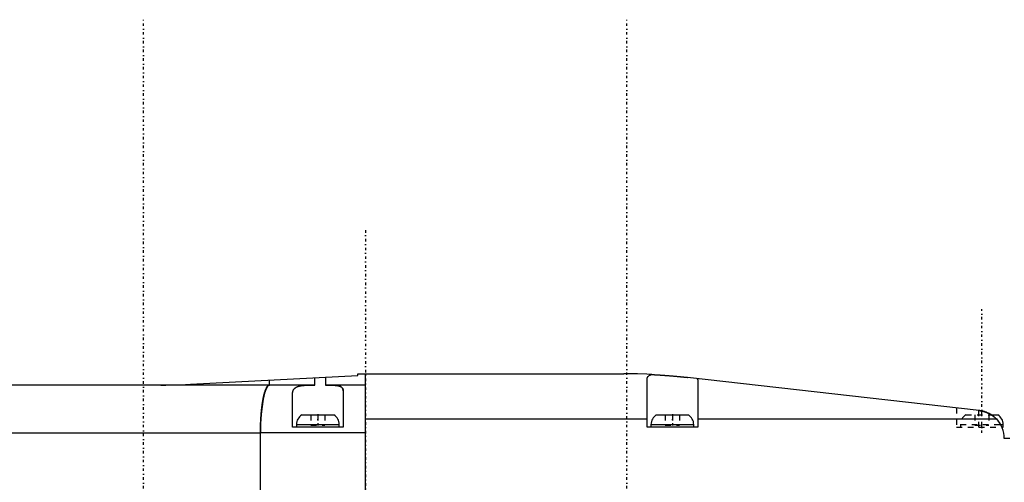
# Model space of a CAD drawing. Extents: x -526 to 218, y -128 to 128.
# Tile 4 of 19: x -351 to -176, y 38 to 120. Entities that reach past the tile are written whole.
import ezdxf

# ---------------------------------------------------------------- set-up
doc = ezdxf.new("R2010")
doc.units = 0
doc.linetypes.add('CENTER', pattern=[1.5, 0.45, -0.5, 0.05, -0.5])
doc.linetypes.add('DASHED', pattern=[2, 1, -1])
for name, color, linetype in [('AM_0', 7, 'CONTINUOUS'), ('AM_3', 7, 'DASHED'), ('AM_7', 7, 'CENTER')]:
    doc.layers.add(name, color=color, linetype=linetype)

msp = doc.modelspace()

# ---------------------------------------------------------------- linework, layer by layer
at = {"layer": 'AM_0', "color": 7, "linetype": 'CONTINUOUS'}
for p, q in [((-320.67, 55.14), (-290.9, 56.7)), ((-298.54, 55), (-298.54, 56.3)), ((-296.67, 56.39), (-296.67, 55)), ((-290.9, 57), (-243.6, 57)), ((-290.9, 56.7), (-290.9, 57)), ((-289.56, -57), (-289.56, 57)), ((-180.44, 50.47), (-232.31, 56.36)), ((-306.59, 55), (-420.5, 55)), ((-306.59, 55), (-306.59, 55.87)), ((-306.59, 55), (-306.59, 55.87)), ((-298.54, 55), (-306.59, 55)), ((-289.56, 55), (-296.67, 55)), ((-239.5, 47.5), (-239.5, 55.93)), ((-230.5, 55.93), (-230.5, 47.5)), ((-302.5, 47.5), (-302.5, 53.44)), ((-293.5, 53.95), (-293.5, 47.5)), ((-300.85, 49.7), (-295.15, 49.7)), ((-289.56, 49), (-239.5, 49)), ((-237.85, 49.7), (-232.15, 49.7)), ((-230.5, 49), (-177.43, 49)), ((-178.29, 49.7), (-177.15, 49.7)), ((-293.5, 47.5), (-302.5, 47.5)), ((-301.8, 48), (-301.8, 47.5)), ((-301.8, 48), (-294.2, 48)), ((-294.2, 47.5), (-294.2, 48)), ((-230.5, 47.5), (-239.5, 47.5)), ((-238.8, 48), (-238.8, 47.5)), ((-238.8, 48), (-231.2, 48)), ((-231.2, 47.5), (-231.2, 48)), ((-176.67, 48), (-176.2, 48)), ((-176.42, 47.5), (-176.2, 47.5)), ((-176.2, 47.5), (-176.2, 48)), ((-429, 46.5), (-308.21, 46.5)), ((-308.21, 35.5), (-308.21, 46.5)), ((-308.21, 35.5), (-308.21, 46.5)), ((-289.56, 46.5), (-308.21, 46.5)), ((-175, 45.5), (-176, 45.5))]:
    msp.add_line(p, q, dxfattribs=at)
msp.add_lwpolyline([(-306.59, 55), (-306.9, 54.84), (-307.21, 54.35), (-307.49, 53.57), (-307.73, 52.51), (-307.93, 51.22), (-308.08, 49.75), (-308.18, 48.16), (-308.21, 46.5)], dxfattribs=at)
for points in [[(-238.67, 56.88, 0), (-239.51, 56.92, 0), (-241.19, 56.97, 0), (-242.81, 57, 0), (-243.6, 57, 0)], [(-239.5, 55.93, 0), (-239.5, 55.97, 0), (-239.49, 56.05, 0), (-239.49, 56.13, 0), (-239.48, 56.16, 0), (-239.47, 56.2, 0), (-239.45, 56.27, 0), (-239.43, 56.33, 0), (-239.4, 56.4, 0), (-239.37, 56.45, 0), (-239.33, 56.51, 0), (-239.31, 56.53, 0), (-239.28, 56.56, 0), (-239.23, 56.61, 0), (-239.18, 56.66, 0), (-239.11, 56.7, 0), (-239.04, 56.74, 0), (-238.97, 56.78, 0), (-238.93, 56.79, 0), (-238.89, 56.81, 0), (-238.8, 56.84, 0), (-238.71, 56.87, 0), (-238.67, 56.88, 0)], [(-238.67, 56.88, 0), (-238.65, 56.88, 0), (-238.61, 56.88, 0), (-238.57, 56.87, 0), (-238.55, 56.87, 0), (-238.53, 56.87, 0), (-238.49, 56.87, 0), (-238.44, 56.87, 0), (-238.4, 56.86, 0), (-238.36, 56.86, 0), (-238.31, 56.86, 0), (-238.29, 56.86, 0), (-238.27, 56.86, 0), (-238.23, 56.86, 0), (-238.18, 56.85, 0), (-238.14, 56.85, 0), (-238.09, 56.85, 0), (-238.04, 56.85, 0), (-238.02, 56.84, 0), (-237.99, 56.84, 0), (-237.95, 56.84, 0), (-237.9, 56.84, 0), (-237.87, 56.84, 0), (-237.85, 56.83, 0), (-237.79, 56.83, 0), (-237.74, 56.83, 0), (-237.72, 56.83, 0), (-237.69, 56.83, 0), (-237.64, 56.82, 0), (-237.58, 56.82, 0), (-237.53, 56.82, 0), (-237.47, 56.81, 0), (-237.41, 56.81, 0), (-237.39, 56.81, 0), (-237.36, 56.81, 0), (-237.3, 56.8, 0), (-237.24, 56.8, 0), (-237.18, 56.79, 0), (-237.12, 56.79, 0), (-237.06, 56.79, 0), (-237.03, 56.78, 0), (-237, 56.78, 0), (-236.94, 56.78, 0), (-236.88, 56.77, 0), (-236.82, 56.77, 0), (-236.76, 56.77, 0), (-236.7, 56.76, 0), (-236.67, 56.76, 0), (-236.63, 56.76, 0), (-236.57, 56.75, 0), (-236.51, 56.75, 0), (-236.44, 56.74, 0), (-236.38, 56.74, 0), (-236.31, 56.73, 0), (-236.28, 56.73, 0), (-236.25, 56.73, 0), (-236.19, 56.72, 0), (-236.12, 56.72, 0), (-236.06, 56.71, 0), (-235.99, 56.71, 0), (-235.92, 56.71, 0), (-235.89, 56.7, 0), (-235.86, 56.7, 0), (-235.79, 56.69, 0), (-235.73, 56.69, 0), (-235.7, 56.69, 0), (-235.66, 56.68, 0), (-235.6, 56.68, 0), (-235.53, 56.67, 0), (-235.5, 56.67, 0), (-235.47, 56.67, 0), (-235.4, 56.66, 0), (-235.34, 56.66, 0), (-235.27, 56.65, 0), (-235.21, 56.65, 0), (-235.14, 56.64, 0), (-235.11, 56.64, 0), (-235.08, 56.64, 0), (-235.01, 56.63, 0), (-234.95, 56.63, 0), (-234.89, 56.62, 0), (-234.82, 56.61, 0), (-234.76, 56.61, 0), (-234.73, 56.61, 0), (-234.69, 56.6, 0), (-234.63, 56.6, 0), (-234.56, 56.59, 0), (-234.5, 56.58, 0), (-234.43, 56.58, 0), (-234.37, 56.57, 0), (-234.34, 56.57, 0), (-234.3, 56.57, 0), (-234.24, 56.56, 0), (-234.17, 56.55, 0), (-234.11, 56.55, 0), (-234.04, 56.54, 0), (-233.98, 56.54, 0), (-233.94, 56.53, 0), (-233.91, 56.53, 0), (-233.85, 56.52, 0), (-233.78, 56.52, 0), (-233.72, 56.51, 0), (-233.65, 56.5, 0), (-233.59, 56.5, 0), (-233.56, 56.49, 0), (-233.52, 56.49, 0), (-233.46, 56.48, 0), (-233.4, 56.48, 0), (-233.37, 56.47, 0), (-233.33, 56.47, 0), (-233.27, 56.47, 0), (-233.21, 56.46, 0), (-233.18, 56.46, 0), (-233.15, 56.45, 0), (-233.09, 56.45, 0), (-233.03, 56.44, 0), (-232.97, 56.43, 0), (-232.91, 56.43, 0), (-232.85, 56.42, 0), (-232.82, 56.42, 0), (-232.79, 56.41, 0), (-232.73, 56.41, 0), (-232.67, 56.4, 0), (-232.62, 56.39, 0), (-232.56, 56.39, 0), (-232.5, 56.38, 0), (-232.48, 56.38, 0), (-232.45, 56.38, 0), (-232.39, 56.37, 0), (-232.34, 56.36, 0), (-232.31, 56.36, 0)], [(-230.52, 56.16, 0), (-230.51, 56.12, 0), (-230.51, 56.05, 0), (-230.5, 55.97, 0), (-230.5, 55.93, 0)], [(-325.9, 55, 0), (-325.03, 55, 0), (-323.28, 55.03, 0), (-321.54, 55.1, 0), (-320.67, 55.14, 0)], [(-308.21, 46.5, 0), (-308.21, 46.56, 0), (-308.21, 46.69, 0), (-308.21, 46.81, 0), (-308.21, 46.87, 0), (-308.21, 46.93, 0), (-308.21, 47.06, 0), (-308.21, 47.18, 0), (-308.21, 47.3, 0), (-308.21, 47.43, 0), (-308.2, 47.55, 0), (-308.2, 47.61, 0), (-308.2, 47.67, 0), (-308.2, 47.79, 0), (-308.19, 47.92, 0), (-308.19, 48.04, 0), (-308.18, 48.16, 0), (-308.18, 48.28, 0), (-308.18, 48.34, 0), (-308.17, 48.4, 0), (-308.17, 48.52, 0), (-308.16, 48.64, 0), (-308.16, 48.7, 0), (-308.16, 48.76, 0), (-308.15, 48.88, 0), (-308.14, 49, 0), (-308.14, 49.06, 0), (-308.14, 49.11, 0), (-308.13, 49.23, 0), (-308.12, 49.35, 0), (-308.11, 49.47, 0), (-308.1, 49.58, 0), (-308.1, 49.7, 0), (-308.09, 49.75, 0), (-308.09, 49.81, 0), (-308.08, 49.92, 0), (-308.07, 50.04, 0), (-308.06, 50.15, 0), (-308.05, 50.26, 0), (-308.04, 50.37, 0), (-308.03, 50.42, 0), (-308.03, 50.48, 0), (-308.01, 50.59, 0), (-308, 50.7, 0), (-307.99, 50.8, 0), (-307.98, 50.91, 0), (-307.97, 51.01, 0), (-307.96, 51.07, 0), (-307.95, 51.12, 0), (-307.94, 51.22, 0), (-307.93, 51.32, 0), (-307.91, 51.43, 0), (-307.9, 51.53, 0), (-307.89, 51.63, 0), (-307.88, 51.67, 0), (-307.87, 51.72, 0), (-307.86, 51.82, 0), (-307.84, 51.92, 0), (-307.83, 52.01, 0), (-307.81, 52.1, 0), (-307.8, 52.2, 0), (-307.79, 52.24, 0), (-307.78, 52.29, 0), (-307.76, 52.38, 0), (-307.75, 52.47, 0), (-307.74, 52.51, 0), (-307.73, 52.55, 0), (-307.71, 52.64, 0), (-307.7, 52.72, 0), (-307.69, 52.77, 0), (-307.68, 52.81, 0), (-307.66, 52.89, 0), (-307.64, 52.97, 0), (-307.63, 53.05, 0), (-307.61, 53.13, 0), (-307.59, 53.21, 0), (-307.58, 53.24, 0), (-307.57, 53.28, 0), (-307.55, 53.35, 0), (-307.53, 53.43, 0), (-307.51, 53.5, 0), (-307.49, 53.57, 0), (-307.47, 53.64, 0), (-307.46, 53.67, 0), (-307.45, 53.7, 0), (-307.43, 53.77, 0), (-307.41, 53.83, 0), (-307.39, 53.89, 0), (-307.37, 53.95, 0), (-307.35, 54.01, 0), (-307.34, 54.04, 0), (-307.33, 54.07, 0), (-307.31, 54.12, 0), (-307.29, 54.18, 0), (-307.27, 54.23, 0), (-307.25, 54.28, 0), (-307.22, 54.33, 0), (-307.21, 54.35, 0), (-307.2, 54.38, 0), (-307.18, 54.42, 0), (-307.16, 54.47, 0), (-307.14, 54.51, 0), (-307.11, 54.55, 0), (-307.09, 54.59, 0), (-307.08, 54.61, 0), (-307.07, 54.62, 0), (-307.05, 54.66, 0), (-307.02, 54.69, 0), (-307.01, 54.71, 0), (-307, 54.73, 0), (-306.98, 54.76, 0), (-306.96, 54.78, 0), (-306.94, 54.8, 0), (-306.93, 54.81, 0), (-306.91, 54.84, 0), (-306.89, 54.86, 0), (-306.86, 54.88, 0), (-306.84, 54.9, 0), (-306.82, 54.92, 0), (-306.8, 54.93, 0), (-306.79, 54.94, 0), (-306.77, 54.95, 0), (-306.75, 54.96, 0), (-306.72, 54.97, 0), (-306.7, 54.98, 0), (-306.68, 54.99, 0), (-306.66, 54.99, 0), (-306.65, 54.99, 0), (-306.63, 55, 0), (-306.6, 55, 0), (-306.59, 55, 0)], [(-302.5, 53.44, 0), (-302.5, 53.46, 0), (-302.5, 53.49, 0), (-302.5, 53.53, 0), (-302.5, 53.55, 0), (-302.5, 53.57, 0), (-302.49, 53.6, 0), (-302.49, 53.63, 0), (-302.49, 53.67, 0), (-302.48, 53.7, 0), (-302.48, 53.74, 0), (-302.47, 53.75, 0), (-302.47, 53.77, 0), (-302.47, 53.8, 0), (-302.46, 53.83, 0), (-302.45, 53.87, 0), (-302.44, 53.9, 0), (-302.43, 53.93, 0), (-302.43, 53.94, 0), (-302.42, 53.96, 0), (-302.41, 53.99, 0), (-302.4, 54.02, 0), (-302.39, 54.03, 0), (-302.39, 54.05, 0), (-302.38, 54.08, 0), (-302.36, 54.11, 0), (-302.35, 54.12, 0), (-302.35, 54.13, 0), (-302.33, 54.16, 0), (-302.32, 54.19, 0), (-302.3, 54.22, 0), (-302.28, 54.24, 0), (-302.26, 54.27, 0), (-302.25, 54.28, 0), (-302.24, 54.29, 0), (-302.23, 54.32, 0), (-302.2, 54.34, 0), (-302.18, 54.37, 0), (-302.16, 54.39, 0), (-302.14, 54.41, 0), (-302.13, 54.42, 0), (-302.11, 54.43, 0), (-302.09, 54.46, 0), (-302.06, 54.48, 0), (-302.04, 54.5, 0), (-302.01, 54.52, 0), (-301.98, 54.54, 0), (-301.97, 54.55, 0), (-301.96, 54.56, 0), (-301.93, 54.58, 0), (-301.9, 54.59, 0), (-301.87, 54.61, 0), (-301.83, 54.63, 0), (-301.8, 54.65, 0), (-301.79, 54.65, 0), (-301.77, 54.66, 0), (-301.73, 54.68, 0), (-301.7, 54.69, 0), (-301.66, 54.71, 0), (-301.63, 54.72, 0), (-301.59, 54.74, 0), (-301.57, 54.74, 0), (-301.55, 54.75, 0), (-301.52, 54.76, 0), (-301.48, 54.78, 0), (-301.46, 54.78, 0), (-301.44, 54.79, 0), (-301.4, 54.8, 0), (-301.36, 54.81, 0), (-301.34, 54.82, 0), (-301.32, 54.82, 0), (-301.27, 54.83, 0), (-301.23, 54.84, 0), (-301.19, 54.85, 0), (-301.14, 54.86, 0), (-301.1, 54.87, 0), (-301.07, 54.87, 0), (-301.05, 54.88, 0), (-301.01, 54.89, 0), (-300.96, 54.89, 0), (-300.91, 54.9, 0), (-300.86, 54.91, 0), (-300.81, 54.91, 0), (-300.79, 54.92, 0), (-300.76, 54.92, 0), (-300.71, 54.93, 0), (-300.66, 54.93, 0), (-300.61, 54.94, 0), (-300.56, 54.94, 0), (-300.51, 54.95, 0), (-300.48, 54.95, 0), (-300.46, 54.95, 0), (-300.4, 54.96, 0), (-300.35, 54.96, 0), (-300.29, 54.96, 0), (-300.24, 54.97, 0), (-300.19, 54.97, 0), (-300.16, 54.97, 0), (-300.13, 54.97, 0), (-300.07, 54.98, 0), (-300.02, 54.98, 0), (-299.96, 54.98, 0), (-299.9, 54.98, 0), (-299.85, 54.99, 0), (-299.82, 54.99, 0), (-299.79, 54.99, 0), (-299.73, 54.99, 0), (-299.67, 54.99, 0), (-299.64, 54.99, 0), (-299.61, 54.99, 0), (-299.55, 54.99, 0), (-299.49, 54.99, 0), (-299.46, 54.99, 0), (-299.43, 54.99, 0), (-299.37, 55, 0), (-299.31, 55, 0), (-299.25, 55, 0), (-299.19, 55, 0), (-299.13, 55, 0), (-299.1, 55, 0), (-299.07, 55, 0), (-299.01, 55, 0), (-298.95, 55, 0), (-298.88, 55, 0), (-298.82, 55, 0), (-298.76, 55, 0), (-298.73, 55, 0), (-298.7, 55, 0), (-298.63, 55, 0), (-298.57, 55, 0), (-298.54, 55, 0)], [(-296.67, 55, 0), (-296.64, 55, 0), (-296.59, 55, 0), (-296.54, 55, 0), (-296.51, 55, 0), (-296.49, 55, 0), (-296.43, 55, 0), (-296.38, 55, 0), (-296.33, 55, 0), (-296.28, 55, 0), (-296.23, 55, 0), (-296.21, 55, 0), (-296.18, 55, 0), (-296.13, 55, 0), (-296.08, 55, 0), (-296.03, 55, 0), (-295.98, 55, 0), (-295.94, 55, 0), (-295.91, 55, 0), (-295.89, 55, 0), (-295.84, 55, 0), (-295.79, 54.99, 0), (-295.77, 54.99, 0), (-295.74, 54.99, 0), (-295.7, 54.99, 0), (-295.65, 54.99, 0), (-295.63, 54.99, 0), (-295.6, 54.99, 0), (-295.56, 54.99, 0), (-295.51, 54.99, 0), (-295.47, 54.99, 0), (-295.42, 54.98, 0), (-295.38, 54.98, 0), (-295.36, 54.98, 0), (-295.33, 54.98, 0), (-295.29, 54.98, 0), (-295.25, 54.98, 0), (-295.21, 54.97, 0), (-295.16, 54.97, 0), (-295.12, 54.97, 0), (-295.1, 54.97, 0), (-295.08, 54.97, 0), (-295.04, 54.96, 0), (-295, 54.96, 0), (-294.96, 54.96, 0), (-294.92, 54.95, 0), (-294.88, 54.95, 0), (-294.86, 54.95, 0), (-294.84, 54.94, 0), (-294.8, 54.94, 0), (-294.76, 54.94, 0), (-294.72, 54.93, 0), (-294.69, 54.93, 0), (-294.65, 54.92, 0), (-294.63, 54.92, 0), (-294.62, 54.92, 0), (-294.58, 54.91, 0), (-294.55, 54.9, 0), (-294.51, 54.9, 0), (-294.48, 54.89, 0), (-294.44, 54.89, 0), (-294.43, 54.88, 0), (-294.41, 54.88, 0), (-294.38, 54.87, 0), (-294.35, 54.86, 0), (-294.33, 54.86, 0), (-294.32, 54.86, 0), (-294.29, 54.85, 0), (-294.26, 54.84, 0), (-294.24, 54.84, 0), (-294.23, 54.83, 0), (-294.2, 54.82, 0), (-294.17, 54.81, 0), (-294.14, 54.8, 0), (-294.11, 54.79, 0), (-294.09, 54.78, 0), (-294.07, 54.78, 0), (-294.06, 54.77, 0), (-294.04, 54.76, 0), (-294.01, 54.75, 0), (-293.99, 54.74, 0), (-293.96, 54.73, 0), (-293.94, 54.72, 0), (-293.93, 54.71, 0), (-293.92, 54.7, 0), (-293.9, 54.69, 0), (-293.87, 54.68, 0), (-293.85, 54.66, 0), (-293.83, 54.65, 0), (-293.81, 54.64, 0), (-293.8, 54.63, 0), (-293.79, 54.62, 0), (-293.78, 54.61, 0), (-293.76, 54.59, 0), (-293.74, 54.57, 0), (-293.72, 54.56, 0), (-293.71, 54.54, 0), (-293.7, 54.53, 0), (-293.69, 54.52, 0), (-293.68, 54.51, 0), (-293.66, 54.49, 0), (-293.65, 54.47, 0), (-293.64, 54.45, 0), (-293.63, 54.44, 0), (-293.62, 54.43, 0), (-293.61, 54.42, 0), (-293.6, 54.4, 0), (-293.59, 54.38, 0), (-293.59, 54.37, 0), (-293.58, 54.36, 0), (-293.57, 54.34, 0), (-293.56, 54.32, 0), (-293.56, 54.3, 0), (-293.56, 54.29, 0), (-293.55, 54.27, 0), (-293.54, 54.25, 0), (-293.54, 54.23, 0), (-293.53, 54.21, 0), (-293.52, 54.18, 0), (-293.52, 54.17, 0), (-293.52, 54.16, 0), (-293.51, 54.14, 0), (-293.51, 54.11, 0), (-293.51, 54.09, 0), (-293.51, 54.06, 0), (-293.5, 54.04, 0), (-293.5, 54.02, 0), (-293.5, 54.01, 0), (-293.5, 53.99, 0), (-293.5, 53.96, 0), (-293.5, 53.95, 0)], [(-177.43, 49, 0), (-177.5, 49.07, 0), (-177.63, 49.19, 0), (-177.77, 49.32, 0), (-177.84, 49.37, 0), (-177.91, 49.43, 0), (-178.06, 49.54, 0), (-178.21, 49.65, 0), (-178.37, 49.75, 0), (-178.53, 49.85, 0), (-178.7, 49.94, 0), (-178.78, 49.98, 0), (-178.87, 50.02, 0), (-179.05, 50.1, 0), (-179.23, 50.17, 0), (-179.41, 50.24, 0), (-179.59, 50.3, 0), (-179.78, 50.35, 0), (-179.87, 50.37, 0), (-179.97, 50.39, 0), (-180.15, 50.43, 0), (-180.34, 50.46, 0), (-180.44, 50.47, 0)]]:
    msp.add_polyline3d(points, dxfattribs=at)
for centre, radius, start, end in [((-299.8, 48), 2, 121.7883, 180), ((-296.2, 48), 2, 0, 58.2117), ((-236.8, 48), 2, 121.7883, 180), ((-233.2, 48), 2, 0, 58.2117), ((-181, 45.5), 5, 57.1401, 78.463), ((-181, 45.5), 5, 0, 44.427), ((-178.2, 48), 2, 0, 58.2117)]:
    msp.add_arc(centre, radius, start, end, dxfattribs=at)
at = {"layer": 'AM_3', "color": 6, "linetype": 'DASHED'}
for p, q in [((-184.5, 50.93), (-184.5, 47.5)), ((-299.25, 49.7), (-299.25, 47.9)), ((-298, 49.7), (-298, 47.9)), ((-296.75, 49.7), (-296.75, 47.9)), ((-236.25, 49.7), (-236.25, 47.9)), ((-235, 49.7), (-235, 47.9)), ((-233.75, 49.7), (-233.75, 47.9)), ((-182.85, 49.7), (-178.29, 49.7)), ((-181.25, 49.7), (-181.25, 47.9)), ((-180.5, 47.5), (-180.5, 50.48)), ((-180, 47.5), (-180, 50.4)), ((-178.75, 49.7), (-178.75, 47.9)), ((-299.25, 47.9), (-296.75, 47.9)), ((-236.25, 47.9), (-233.75, 47.9)), ((-184.5, 47.5), (-176.42, 47.5)), ((-183.8, 48), (-183.8, 47.5)), ((-183.8, 48), (-176.67, 48)), ((-181.25, 47.9), (-178.75, 47.9))]:
    msp.add_line(p, q, dxfattribs=at)
for points in [[(-230.5, 55.93, 0), (-230.5, 55.97, 0), (-230.51, 56.05, 0), (-230.51, 56.12, 0), (-230.52, 56.16, 0)], [(-293.5, 53.95, 0), (-293.5, 53.96, 0), (-293.5, 53.99, 0), (-293.5, 54.01, 0), (-293.5, 54.02, 0), (-293.5, 54.04, 0), (-293.51, 54.06, 0), (-293.51, 54.09, 0), (-293.51, 54.11, 0), (-293.51, 54.14, 0), (-293.52, 54.16, 0), (-293.52, 54.17, 0), (-293.52, 54.18, 0), (-293.53, 54.21, 0), (-293.54, 54.23, 0), (-293.54, 54.25, 0), (-293.55, 54.27, 0), (-293.56, 54.29, 0), (-293.56, 54.3, 0), (-293.56, 54.32, 0), (-293.57, 54.34, 0), (-293.58, 54.36, 0), (-293.59, 54.37, 0), (-293.59, 54.38, 0), (-293.6, 54.4, 0), (-293.61, 54.42, 0), (-293.62, 54.43, 0), (-293.63, 54.44, 0), (-293.64, 54.45, 0), (-293.65, 54.47, 0), (-293.66, 54.49, 0), (-293.68, 54.51, 0), (-293.69, 54.53, 0), (-293.7, 54.53, 0), (-293.71, 54.54, 0), (-293.73, 54.56, 0), (-293.74, 54.57, 0), (-293.76, 54.59, 0), (-293.78, 54.61, 0), (-293.8, 54.62, 0), (-293.8, 54.63, 0), (-293.81, 54.64, 0), (-293.83, 54.65, 0), (-293.85, 54.66, 0), (-293.87, 54.68, 0), (-293.9, 54.69, 0), (-293.92, 54.7, 0), (-293.93, 54.71, 0), (-293.94, 54.72, 0), (-293.96, 54.73, 0), (-293.99, 54.74, 0), (-294.01, 54.75, 0), (-294.04, 54.76, 0), (-294.06, 54.77, 0), (-294.07, 54.78, 0), (-294.09, 54.78, 0), (-294.11, 54.79, 0), (-294.14, 54.8, 0), (-294.17, 54.81, 0), (-294.2, 54.82, 0), (-294.23, 54.83, 0), (-294.24, 54.84, 0), (-294.26, 54.84, 0), (-294.29, 54.85, 0), (-294.32, 54.86, 0), (-294.33, 54.86, 0), (-294.35, 54.86, 0), (-294.38, 54.87, 0), (-294.41, 54.88, 0), (-294.43, 54.88, 0), (-294.44, 54.89, 0), (-294.48, 54.89, 0), (-294.51, 54.9, 0), (-294.55, 54.9, 0), (-294.58, 54.91, 0), (-294.62, 54.92, 0), (-294.63, 54.92, 0), (-294.65, 54.92, 0), (-294.69, 54.93, 0), (-294.73, 54.93, 0), (-294.76, 54.94, 0), (-294.8, 54.94, 0), (-294.84, 54.94, 0), (-294.86, 54.95, 0), (-294.88, 54.95, 0), (-294.92, 54.95, 0), (-294.96, 54.96, 0), (-295, 54.96, 0), (-295.04, 54.96, 0), (-295.08, 54.97, 0), (-295.1, 54.97, 0), (-295.12, 54.97, 0), (-295.16, 54.97, 0), (-295.21, 54.97, 0), (-295.25, 54.98, 0), (-295.29, 54.98, 0), (-295.33, 54.98, 0), (-295.36, 54.98, 0), (-295.38, 54.98, 0), (-295.42, 54.98, 0), (-295.47, 54.99, 0), (-295.51, 54.99, 0), (-295.56, 54.99, 0), (-295.6, 54.99, 0), (-295.63, 54.99, 0), (-295.65, 54.99, 0), (-295.7, 54.99, 0), (-295.74, 54.99, 0), (-295.77, 54.99, 0), (-295.79, 54.99, 0), (-295.84, 55, 0), (-295.89, 55, 0), (-295.91, 55, 0), (-295.94, 55, 0), (-295.99, 55, 0), (-296.03, 55, 0), (-296.08, 55, 0), (-296.13, 55, 0), (-296.18, 55, 0), (-296.21, 55, 0), (-296.23, 55, 0), (-296.28, 55, 0), (-296.33, 55, 0), (-296.38, 55, 0), (-296.44, 55, 0), (-296.49, 55, 0), (-296.51, 55, 0), (-296.54, 55, 0), (-296.59, 55, 0), (-296.64, 55, 0), (-296.67, 55, 0)], [(-180.44, 50.47, 0), (-180.41, 50.47, 0), (-180.36, 50.46, 0), (-180.31, 50.45, 0), (-180.28, 50.45, 0), (-180.25, 50.44, 0), (-180.2, 50.44, 0), (-180.15, 50.43, 0), (-180.1, 50.42, 0), (-180.05, 50.41, 0), (-180, 50.4, 0), (-179.97, 50.39, 0), (-179.94, 50.39, 0), (-179.89, 50.38, 0), (-179.84, 50.36, 0), (-179.79, 50.35, 0), (-179.74, 50.34, 0), (-179.69, 50.32, 0), (-179.66, 50.32, 0), (-179.64, 50.31, 0), (-179.59, 50.3, 0), (-179.54, 50.28, 0), (-179.51, 50.27, 0), (-179.48, 50.26, 0), (-179.43, 50.25, 0), (-179.38, 50.23, 0), (-179.36, 50.22, 0), (-179.34, 50.21, 0), (-179.29, 50.2, 0), (-179.24, 50.18, 0), (-179.19, 50.16, 0), (-179.14, 50.14, 0), (-179.09, 50.12, 0), (-179.07, 50.11, 0), (-179.05, 50.1, 0), (-179, 50.08, 0), (-178.95, 50.06, 0), (-178.91, 50.04, 0), (-178.86, 50.02, 0), (-178.81, 50, 0), (-178.79, 49.99, 0), (-178.77, 49.97, 0), (-178.72, 49.95, 0), (-178.68, 49.93, 0), (-178.64, 49.91, 0), (-178.59, 49.88, 0), (-178.55, 49.86, 0), (-178.53, 49.85, 0), (-178.51, 49.84, 0), (-178.47, 49.81, 0), (-178.43, 49.79, 0), (-178.29, 49.7, 0), (-178.05, 49.54, 0), (-177.94, 49.45, 0), (-177.83, 49.36, 0), (-177.62, 49.18, 0), (-177.41, 48.98, 0), (-177.22, 48.78, 0), (-177.05, 48.56, 0), (-176.88, 48.34, 0), (-176.81, 48.23, 0), (-176.73, 48.11, 0), (-176.6, 47.87, 0), (-176.47, 47.63, 0), (-176.42, 47.5, 0)], [(-180.44, 50.47, 0), (-180.36, 50.46, 0), (-180.22, 50.44, 0), (-180.07, 50.41, 0), (-180, 50.4, 0)]]:
    msp.add_polyline3d(points, dxfattribs=at)
for centre, radius, start, end in [((-181.8, 48), 2, 121.7883, 180), ((-181, 45.5), 5, 44.427, 57.1401)]:
    msp.add_arc(centre, radius, start, end, dxfattribs=at)
at = {"layer": 'AM_7', "color": 4, "linetype": 'CENTER'}
for p, q in [((-329, -119.9), (-329, 119.9)), ((-243.08, -119.9), (-243.08, 119.9)), ((-289.56, 82.5), (-289.56, -82.5)), ((-180, 46.5), (-180, 68.5)), ((-298, 49.81), (-298, 47.39)), ((-235, 49.81), (-235, 47.39))]:
    msp.add_line(p, q, dxfattribs=at)

doc.saveas('drawing.dxf')
